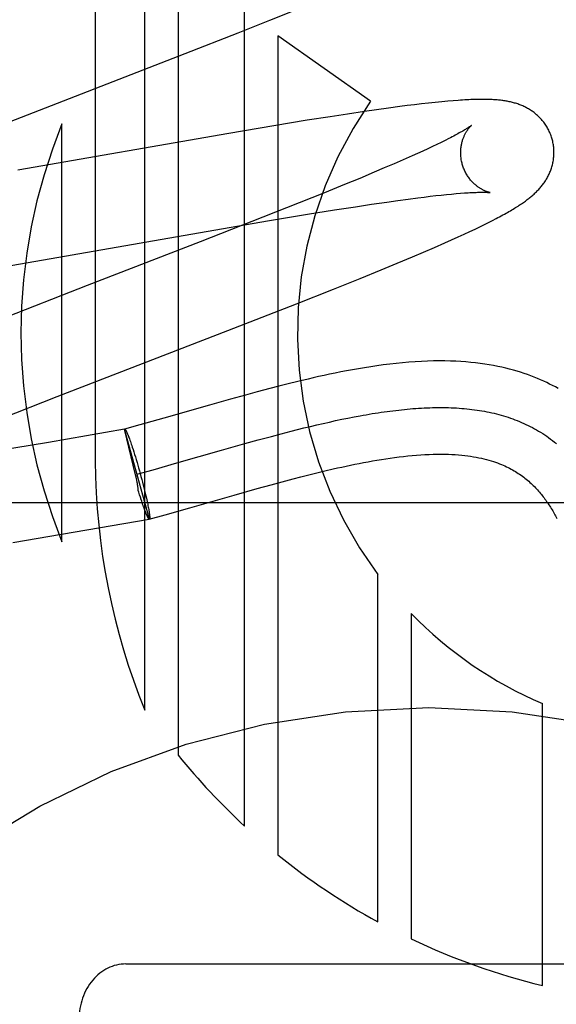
# Model space of a CAD drawing. Header units: inches. Extents: x 0 to 283, y 0 to 183.
# Tile 26 of 63: x 96.635 to 96.75, y 93.307 to 93.518. Entities that reach past the tile are written whole.
import ezdxf

# ---------------------------------------------------------------- set-up
doc = ezdxf.new("R2010")
doc.units = ezdxf.units.IN
doc.header["$LTSCALE"] = 15.5833333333
doc.header["$MEASUREMENT"] = 0
doc.linetypes.add('HIDDEN', pattern=[0.2, 0.1, -0.1])
doc.layers.add('DEFAULT_2', color=8, linetype='HIDDEN')

msp = doc.modelspace()

# ---------------------------------------------------------------- linework, layer by layer
at = {"layer": 'DEFAULT_2', "color": 8, "linetype": 'HIDDEN'}
for p, q in [((96.6509957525, 93.72896803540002), (96.6509957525, 93.42317447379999)), ((96.6615941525, 93.36973019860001), (96.6615941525, 93.72896803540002)), ((96.6687365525, 93.72896803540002), (96.6687365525, 93.3601036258)), ((96.6830213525, 93.3448493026), (96.6830213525, 93.72896803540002)), ((96.68844999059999, 93.5176795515), (96.6940132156, 93.5199246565)), ((96.6816264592, 93.51496489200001), (96.68844999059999, 93.5176795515)), ((96.6702942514, 93.5105196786), (96.6816264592, 93.51496489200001)), ((96.71003256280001, 93.5003396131), (96.6901637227, 93.514309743)), ((96.6901637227, 93.514309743), (96.6901637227, 93.3386751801)), ((96.6272034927, 93.49381204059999), (96.6702942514, 93.5105196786)), ((96.7194390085, 93.4995688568), (96.7178946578, 93.49937792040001)), ((96.720943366, 93.4997470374), (96.7194390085, 93.4995688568)), ((96.7224241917, 93.4999138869), (96.720943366, 93.4997470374)), ((96.72389047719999, 93.5000695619), (96.7224241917, 93.4999138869)), ((96.72529251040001, 93.5002082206), (96.72389047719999, 93.5000695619)), ((96.72656851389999, 93.50032443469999), (96.72529251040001, 93.5002082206)), ((96.7277178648, 93.50041974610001), (96.72656851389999, 93.50032443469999)), ((96.70507888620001, 93.4975746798), (96.7013228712, 93.4969954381)), ((96.70869480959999, 93.498114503), (96.70507888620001, 93.4975746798)), ((96.7113134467, 93.4984922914), (96.70869480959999, 93.498114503)), ((96.71385223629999, 93.49884599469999), (96.7113134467, 93.4984922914)), ((96.71630772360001, 93.49917422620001), (96.71385223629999, 93.49884599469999)), ((96.7178946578, 93.49937792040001), (96.71630772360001, 93.49917422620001)), ((96.6438533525, 93.40585645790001), (96.6438533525, 93.4954332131)), ((96.6964430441, 93.4962201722), (96.68929511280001, 93.49504883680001)), ((96.7013228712, 93.4969954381), (96.6964430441, 93.4962201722)), ((96.67962993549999, 93.4934171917), (96.6343589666, 93.48553183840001)), ((96.68929511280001, 93.49504883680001), (96.67962993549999, 93.4934171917)), ((96.7242572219, 93.491060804), (96.7232985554, 93.490603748)), ((96.72515774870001, 93.4914976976), (96.7242572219, 93.491060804)), ((96.725999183, 93.49191365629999), (96.72515774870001, 93.4914976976)), ((96.7267806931, 93.49230787), (96.725999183, 93.49191365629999)), ((96.7200846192, 93.4891188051), (96.71890453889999, 93.48858809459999)), ((96.72121110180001, 93.48963206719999), (96.7200846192, 93.4891188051)), ((96.7222828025, 93.4901272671), (96.72121110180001, 93.48963206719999)), ((96.7232985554, 93.490603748), (96.7222828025, 93.4901272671)), ((96.71505439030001, 93.48689672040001), (96.7129627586, 93.4859984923)), ((96.71703639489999, 93.48776049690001), (96.71505439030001, 93.48689672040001)), ((96.71890453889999, 93.48858809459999), (96.71703639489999, 93.48776049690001)), ((96.7107656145, 93.4850673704), (96.7076793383, 93.4837773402)), ((96.7129627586, 93.4859984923), (96.7107656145, 93.4850673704)), ((96.7076793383, 93.4837773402), (96.70442289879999, 93.4824348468)), ((96.70012859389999, 93.48068793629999), (96.6946745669, 93.4784991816)), ((96.70442289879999, 93.4824348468), (96.70012859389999, 93.48068793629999)), ((96.7283438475, 93.4804981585), (96.7292733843, 93.4805748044)), ((96.6946745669, 93.4784991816), (96.6869513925, 93.4754415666)), ((96.71024124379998, 93.4782233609), (96.7135102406, 93.4787004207)), ((96.7135102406, 93.4787004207), (96.7158395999, 93.4790280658)), ((96.7158395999, 93.4790280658), (96.7180591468, 93.4793289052)), ((96.7180591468, 93.4793289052), (96.72016430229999, 93.47960215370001)), ((96.72016430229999, 93.47960215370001), (96.7215019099, 93.4797686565)), ((96.7215019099, 93.4797686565), (96.7227853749, 93.4799224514)), ((96.7227853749, 93.4799224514), (96.72401334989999, 93.48006341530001)), ((96.72401334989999, 93.48006341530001), (96.72518452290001, 93.4801914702)), ((96.72518452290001, 93.4801914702), (96.72629771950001, 93.48030660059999)), ((96.72629771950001, 93.48030660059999), (96.7273515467, 93.4804088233)), ((96.7273515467, 93.4804088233), (96.7283438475, 93.4804981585)), ((96.6964916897, 93.4760638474), (96.7022547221, 93.47699321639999)), ((96.7022547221, 93.47699321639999), (96.70679534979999, 93.47770243)), ((96.70679534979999, 93.47770243), (96.71024124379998, 93.4782233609)), ((96.6869513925, 93.4754415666), (96.6735120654, 93.47019387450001)), ((96.6763910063, 93.4726642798), (96.6883357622, 93.47470753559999)), ((96.6883357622, 93.47470753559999), (96.6964916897, 93.4760638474)), ((96.7344101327, 93.4738654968), (96.73530735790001, 93.47431290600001)), ((96.73530735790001, 93.47431290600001), (96.7361467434, 93.4747396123)), ((96.7361467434, 93.4747396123), (96.736935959, 93.47514902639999)), ((96.62944706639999, 93.4644916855), (96.6763910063, 93.4726642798)), ((96.73007603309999, 93.4718004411), (96.7312863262, 93.47236366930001)), ((96.7312863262, 93.47236366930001), (96.7324080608, 93.47289421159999)), ((96.7324080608, 93.47289421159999), (96.7334467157, 93.4733938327)), ((96.7334467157, 93.4733938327), (96.7344101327, 93.4738654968)), ((96.6735120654, 93.47019387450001), (96.6492415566, 93.4608014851)), ((96.72594174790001, 93.4699338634), (96.72739014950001, 93.4705789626)), ((96.72739014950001, 93.4705789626), (96.7287739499, 93.4712038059)), ((96.7287739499, 93.4712038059), (96.73007603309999, 93.4718004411)), ((96.71901131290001, 93.466943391), (96.72138547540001, 93.46795262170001)), ((96.72138547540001, 93.46795262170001), (96.72369236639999, 93.4689475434)), ((96.72369236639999, 93.4689475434), (96.72594174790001, 93.4699338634)), ((96.7157115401, 93.46556123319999), (96.71901131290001, 93.466943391)), ((96.70775727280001, 93.4623035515), (96.7122587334, 93.464135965)), ((96.7122587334, 93.464135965), (96.7157115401, 93.46556123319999)), ((96.702100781, 93.4600330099), (96.70775727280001, 93.4623035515)), ((96.6492415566, 93.4608014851), (96.63021637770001, 93.45339309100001)), ((96.69416944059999, 93.45689308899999), (96.702100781, 93.4600330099)), ((96.67943777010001, 93.4511440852), (96.69416944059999, 93.45689308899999)), ((96.64282898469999, 93.43695635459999), (96.67943777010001, 93.4511440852)), ((96.68844373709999, 93.4387080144), (96.6857355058, 93.4379882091)), ((96.69034838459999, 93.4392021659), (96.68844373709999, 93.4387080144)), ((96.6923435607, 93.43970762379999), (96.69034838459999, 93.4392021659)), ((96.69443672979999, 93.4402228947), (96.6923435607, 93.43970762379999)), ((96.63087898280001, 93.4322612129), (96.64282898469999, 93.43695635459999)), ((96.6799604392, 93.4364004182), (96.675476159, 93.43513404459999)), ((96.6831785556, 93.4372928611), (96.6799604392, 93.4364004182)), ((96.6857355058, 93.4379882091), (96.6831785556, 93.4372928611)), ((96.675476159, 93.43513404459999), (96.6657175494, 93.4323463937)), ((96.6657175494, 93.4323463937), (96.66054167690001, 93.4308852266)), ((96.70251647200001, 93.43181587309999), (96.70384808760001, 93.4320970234)), ((96.70384808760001, 93.4320970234), (96.7051711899, 93.4323661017)), ((96.7051711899, 93.4323661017), (96.70648559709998, 93.4326226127)), ((96.6572593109, 93.4299760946), (96.6409569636, 93.4271610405)), ((96.6626137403, 93.4107190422), (96.657259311, 93.4299760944)), ((96.65964205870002, 93.4201633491), (96.657262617, 93.42996415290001)), ((96.6572626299, 93.4299641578), (96.6572926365, 93.4299853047)), ((96.66054167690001, 93.4308852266), (96.65729263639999, 93.429985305)), ((96.6929720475, 93.4295514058), (96.6943581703, 93.42990319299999)), ((96.6943581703, 93.42990319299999), (96.69573705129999, 93.430246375)), ((96.69573705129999, 93.430246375), (96.69710850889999, 93.4305804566)), ((96.69710850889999, 93.4305804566), (96.6984723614, 93.43090494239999)), ((96.6984723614, 93.43090494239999), (96.69982842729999, 93.43121933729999)), ((96.69982842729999, 93.43121933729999), (96.70117652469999, 93.4315231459)), ((96.70117652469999, 93.4315231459), (96.70251647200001, 93.43181587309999)), ((96.6581434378, 93.4283735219), (96.6582319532, 93.42814047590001)), ((96.6582319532, 93.42814047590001), (96.6583235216, 93.42789347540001)), ((96.6583235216, 93.42789347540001), (96.6584179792, 93.4276329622)), ((96.685939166, 93.4276807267), (96.68877204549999, 93.42844936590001)), ((96.68877204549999, 93.42844936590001), (96.6908796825, 93.42900867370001)), ((96.6908796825, 93.42900867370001), (96.6929720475, 93.4295514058)), ((96.6409569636, 93.4271610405), (96.62961348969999, 93.42525378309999)), ((96.6584179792, 93.4276329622), (96.65851515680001, 93.4273594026)), ((96.65851515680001, 93.4273594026), (96.6586148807, 93.42707328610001)), ((96.6586148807, 93.42707328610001), (96.6587169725, 93.42677512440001)), ((96.6587169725, 93.42677512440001), (96.6588212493, 93.4264654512)), ((96.6588212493, 93.4264654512), (96.65892752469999, 93.4261448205)), ((96.65892752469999, 93.4261448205), (96.6590902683, 93.42564458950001)), ((96.6590902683, 93.42564458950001), (96.659256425, 93.42512301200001)), ((96.67802623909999, 93.42546269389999), (96.6830816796, 93.4268895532)), ((96.6830816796, 93.4268895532), (96.685939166, 93.4276807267)), ((96.659256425, 93.42512301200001), (96.6594253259, 93.42458218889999)), ((96.6594253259, 93.42458218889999), (96.65959629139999, 93.4240242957)), ((96.65959629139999, 93.4240242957), (96.6597686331, 93.4234515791)), ((96.668476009, 93.4227343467), (96.67802623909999, 93.42546269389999)), ((96.6597686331, 93.4234515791), (96.6599416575, 93.4228663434)), ((96.6599416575, 93.4228663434), (96.6601146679, 93.422270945)), ((96.6601146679, 93.422270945), (96.6602869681, 93.42166778)), ((96.6602869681, 93.42166778), (96.66045786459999, 93.42105927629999)), ((96.6633825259, 93.4212959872), (96.668476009, 93.4227343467)), ((96.65974086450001, 93.4197124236), (96.65964205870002, 93.4201633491)), ((96.65981452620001, 93.4193664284), (96.65974086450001, 93.4197124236)), ((96.6599381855, 93.4203415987), (96.6633825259, 93.4212959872)), ((96.66045786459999, 93.42105927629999), (96.66062786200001, 93.4204435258)), ((96.66062786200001, 93.4204435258), (96.6607950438, 93.4198273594)), ((96.6607950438, 93.4198273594), (96.66095872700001, 93.41921329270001)), ((96.69102932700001, 93.4187012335), (96.6934348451, 93.4193406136)), ((96.6934348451, 93.4193406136), (96.6950868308, 93.4197700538)), ((96.6950868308, 93.4197700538), (96.6967741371, 93.4201993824)), ((96.6967741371, 93.4201993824), (96.698492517, 93.42062577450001)), ((96.698492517, 93.42062577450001), (96.7002403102, 93.4210472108)), ((96.66095872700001, 93.41921329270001), (96.66111824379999, 93.4186038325)), ((96.66111824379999, 93.4186038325), (96.6612729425, 93.4180014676)), ((96.6612729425, 93.4180014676), (96.6614221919, 93.4174086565)), ((96.6614221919, 93.4174086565), (96.6615653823, 93.41682782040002)), ((96.68079455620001, 93.41585344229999), (96.68571930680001, 93.4172435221)), ((96.68571930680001, 93.4172435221), (96.6887056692, 93.4180701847)), ((96.6887056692, 93.4180701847), (96.69102932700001, 93.4187012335)), ((96.66033463, 93.41648043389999), (96.66022074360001, 93.41685492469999)), ((96.6605040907, 93.4159316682), (96.66033463, 93.41648043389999)), ((96.6606713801, 93.4154001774), (96.6605040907, 93.4159316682)), ((96.6608392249, 93.4148741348), (96.6606713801, 93.4154001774)), ((96.6609436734, 93.41455818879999), (96.6607814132, 93.41505637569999)), ((96.6615653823, 93.41682782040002), (96.66170192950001, 93.41626132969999)), ((96.66170192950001, 93.41626132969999), (96.6618312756, 93.4157114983)), ((96.6618312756, 93.4157114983), (96.66195289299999, 93.4151805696)), ((96.66195289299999, 93.4151805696), (96.6620294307, 93.4148381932)), ((96.6712572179, 93.4131287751), (96.68079455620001, 93.41585344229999)), ((96.9725135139, 93.4141680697), (96.4725135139, 93.4141680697)), ((96.6610497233, 93.4142385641), (96.6609436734, 93.41455818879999)), ((96.6611538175, 93.4139297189), (96.6610497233, 93.4142385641)), ((96.6612557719, 93.41363220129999), (96.6611538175, 93.4139297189)), ((96.661355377, 93.4133466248), (96.6612557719, 93.41363220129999)), ((96.6614524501, 93.4130735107), (96.661355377, 93.4133466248)), ((96.66154683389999, 93.41281329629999), (96.6614524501, 93.4130735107)), ((96.6620294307, 93.4148381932), (96.6621021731, 93.4145058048)), ((96.6621021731, 93.4145058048), (96.66217098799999, 93.4141840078)), ((96.66217098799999, 93.4141840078), (96.6622357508, 93.41387338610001)), ((96.6622357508, 93.41387338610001), (96.6622963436, 93.4135745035)), ((96.6622963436, 93.4135745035), (96.6623526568, 93.4132879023)), ((96.6623526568, 93.4132879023), (96.66240458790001, 93.4130141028)), ((96.66240458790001, 93.4130141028), (96.66245204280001, 93.4127536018)), ((96.665972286, 93.41163656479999), (96.6712572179, 93.4131287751)), ((96.6616383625, 93.41256644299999), (96.66154683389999, 93.41281329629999)), ((96.6617269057, 93.4123333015), (96.6616383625, 93.41256644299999)), ((96.66181229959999, 93.4121143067), (96.66177000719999, 93.41222200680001)), ((96.6625837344, 93.4106978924), (96.665972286, 93.41163656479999)), ((96.64372434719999, 93.40744248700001), (96.66258281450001, 93.4107011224)), ((96.6626137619, 93.41071906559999), (96.66258281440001, 93.4107011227)), ((96.6626137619, 93.41071906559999), (96.6625837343, 93.4106978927)), ((96.6332892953, 93.4056880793), (96.64372434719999, 93.40744248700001)), ((96.71159092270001, 93.3243184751), (96.71159092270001, 93.3988048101)), ((96.7187323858, 93.3904478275), (96.7187323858, 93.32066545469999)), ((96.74684304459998, 93.3106843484), (96.74684304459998, 93.3711594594)), ((96.6575135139, 93.3152912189), (96.7875135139, 93.3152912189))]:
    msp.add_line(p, q, dxfattribs=at)
for points in [[(96.7489464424, 93.4921813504), (96.74888491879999, 93.49239400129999), (96.7488072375, 93.4926413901), (96.74872351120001, 93.49288690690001), (96.74863384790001, 93.4931302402), (96.7485383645, 93.49337110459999), (96.74843712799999, 93.49360937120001), (96.7483302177, 93.49384491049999), (96.74821777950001, 93.4940774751), (96.7480999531, 93.49430685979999), (96.74797689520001, 93.49453284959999), (96.7478487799, 93.49475522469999), (96.7477157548, 93.49497384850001), (96.7475779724, 93.49518860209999), (96.7474356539, 93.4953992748), (96.74728904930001, 93.4956056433), (96.74713827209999, 93.4958076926), (96.74698345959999, 93.4960053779), (96.7468247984, 93.49619861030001), (96.74666243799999, 93.49638735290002), (96.7464966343, 93.49657145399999), (96.7463276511, 93.49675077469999), (96.74615563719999, 93.4969253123), (96.74598075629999, 93.49709506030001), (96.7458032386, 93.49725995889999), (96.7456233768, 93.4974199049), (96.7454411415, 93.49757508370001), (96.74525663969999, 93.49772554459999), (96.7450696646, 93.4978715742), (96.7448800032, 93.4980134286), (96.74468765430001, 93.49815117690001), (96.7444924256, 93.4982850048), (96.74429457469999, 93.4984147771), (96.7440941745, 93.4985404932), (96.7438915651, 93.4986619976), (96.74368700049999, 93.4987792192), (96.7434808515, 93.4988920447), (96.74327358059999, 93.4990003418), (96.7430651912, 93.4991042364), (96.7428559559, 93.4992037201), (96.74264546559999, 93.49929910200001), (96.74243340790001, 93.4993906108), (96.7422196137, 93.49947839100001), (96.7420037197, 93.4995626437), (96.741785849, 93.4996433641), (96.7415658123, 93.4997206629), (96.74134408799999, 93.4997944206), (96.74112104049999, 93.4998645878), (96.74089682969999, 93.49993120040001), (96.74067170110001, 93.4999942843), (96.74044577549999, 93.50005391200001), (96.74021929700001, 93.5001101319), (96.7399921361, 93.5001630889), (96.7397642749, 93.5002128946), (96.7395355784, 93.5002596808), (96.7393059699, 93.50030355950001), (96.7390752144, 93.5003446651), (96.73884309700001, 93.50038311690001), (96.73860944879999, 93.50041901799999), (96.7383741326, 93.5004524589), (96.7381368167, 93.5004835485), (96.7378972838, 93.5005123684), (96.7376550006, 93.5005390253), (96.7374094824, 93.50056360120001), (96.73716025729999, 93.5005861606), (96.7369068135, 93.50060675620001), (96.736648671, 93.50062542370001), (96.7363853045, 93.50064218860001), (96.7361162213, 93.5006570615), (96.7358408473, 93.50067004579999), (96.7355587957, 93.5006811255), (96.73526960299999, 93.5006902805), (96.7349728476, 93.5006974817), (96.73466808, 93.5007026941), (96.7343548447, 93.5007058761), (96.7340326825, 93.5007069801), (96.7337010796, 93.50070595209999), (96.7333595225, 93.5007027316), (96.7330074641, 93.5006972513), (96.73264434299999, 93.5006894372), (96.73226959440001, 93.500679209), (96.731882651, 93.50066648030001), (96.7314828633, 93.5006511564), (96.73106968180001, 93.50063314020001), (96.73064212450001, 93.50061230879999), (96.7301993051, 93.5005885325), (96.7297401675, 93.5005616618), (96.7292636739, 93.5005315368), (96.72876861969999, 93.5004979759), (96.7277178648, 93.50041974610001)], [(96.73162734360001, 93.49511966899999), (96.73162022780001, 93.4951138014), (96.73160597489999, 93.4951022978), (96.731584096, 93.4950850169), (96.7315540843, 93.4950618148), (96.7315153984, 93.4950325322), (96.7314674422, 93.49499698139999), (96.73140970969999, 93.4949550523), (96.73134161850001, 93.4949065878), (96.7312627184, 93.49485153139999), (96.7311725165, 93.4947897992), (96.7310705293, 93.4947213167), (96.7309562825, 93.494646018), (96.7308291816, 93.49456376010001), (96.73068862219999, 93.4944743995), (96.7305340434, 93.4943778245), (96.7303647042, 93.494273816), (96.7301804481, 93.4941625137), (96.72998090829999, 93.4940439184), (96.729766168, 93.49391828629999), (96.72953631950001, 93.4937858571), (96.72929134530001, 93.4936467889), (96.7290314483, 93.493501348), (96.7287563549, 93.49334951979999), (96.72846593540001, 93.4931913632), (96.7281600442, 93.49302692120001), (96.7278384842, 93.4928562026), (96.7275013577, 93.4926793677), (96.7271487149, 93.49249653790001), (96.7267806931, 93.49230787)], [(96.7296774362, 93.4868236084), (96.7296247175, 93.4870217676), (96.7295686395, 93.4872551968), (96.72951879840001, 93.4874894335), (96.7294752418, 93.48772397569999), (96.7294379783, 93.48795835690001), (96.72940694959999, 93.48819238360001), (96.729382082, 93.48842586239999), (96.7293633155, 93.4886583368), (96.7293505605, 93.488889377), (96.7293436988, 93.4891187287), (96.7293425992, 93.4893461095), (96.72934710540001, 93.48957120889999), (96.7293570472, 93.4897937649), (96.7293722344, 93.4900133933), (96.7293924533, 93.4902297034), (96.7294174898, 93.4904425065), (96.729447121, 93.4906516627), (96.7294810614, 93.4908567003), (96.7295190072, 93.4910572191), (96.729560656, 93.4912529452), (96.7296056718, 93.4914435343), (96.7296537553, 93.4916288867), (96.72970456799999, 93.4918087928), (96.7297578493, 93.4919833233), (96.72981328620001, 93.4921523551), (96.72987075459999, 93.4923163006), (96.7299301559, 93.4924755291), (96.72999126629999, 93.4926300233), (96.7300539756, 93.49278003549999), (96.73011789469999, 93.49292514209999), (96.7301826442, 93.4930650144), (96.7302480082, 93.49319970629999), (96.73031366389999, 93.4933290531), (96.73037956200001, 93.4934534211), (96.73044563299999, 93.49357308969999), (96.7305117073, 93.49368812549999), (96.7305776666, 93.4937986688), (96.7306433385, 93.4939047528), (96.73070856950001, 93.4940064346), (96.73077320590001, 93.49410376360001), (96.7308370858, 93.4941967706), (96.73090009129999, 93.4942855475), (96.7309621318, 93.4943702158), (96.7310229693, 93.49445069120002), (96.7310824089, 93.4945269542), (96.7311402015, 93.4945989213), (96.7311961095, 93.49466653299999), (96.7312498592, 93.4947296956), (96.73130115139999, 93.4947882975), (96.7313497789, 93.49484234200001), (96.73139552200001, 93.49489182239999), (96.73143808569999, 93.49493665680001), (96.7314771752, 93.4949767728), (96.73151252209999, 93.49501213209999), (96.73154384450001, 93.495042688), (96.73157080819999, 93.49506835), (96.73159307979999, 93.49508903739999), (96.7316102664, 93.4951046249), (96.7316219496, 93.49511497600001), (96.7316264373, 93.4951188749)], [(96.736935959, 93.47514902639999), (96.7373141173, 93.4753483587), (96.7376819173, 93.4755443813), (96.7380399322, 93.4757373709), (96.7383881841, 93.47592731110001), (96.7387268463, 93.47611426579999), (96.7390560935, 93.4762982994), (96.7393761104, 93.4764794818), (96.73968709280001, 93.476657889), (96.7399892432, 93.47683360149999), (96.74028276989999, 93.4770067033), (96.7405678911, 93.4771772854), (96.740844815, 93.4773454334), (96.7411137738, 93.47751124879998), (96.741374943, 93.4776747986), (96.7416285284, 93.4778361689), (96.7418747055, 93.47799542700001), (96.7421136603, 93.478152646), (96.7423455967, 93.4783079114), (96.7425706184, 93.47846124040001), (96.74278922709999, 93.47861292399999), (96.74300172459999, 93.4787631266), (96.7432087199, 93.47891224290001), (96.7434106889, 93.47906059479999), (96.7436081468, 93.4792085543), (96.7438015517, 93.4793564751), (96.7439913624, 93.4795047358), (96.744178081, 93.4796537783), (96.74436185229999, 93.4798037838), (96.7445429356, 93.47995504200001), (96.7447213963, 93.4801076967), (96.744897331, 93.4802619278), (96.7450708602, 93.4804179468), (96.7452421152, 93.48057598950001), (96.7454111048, 93.4807361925), (96.7455778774, 93.4808987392), (96.7457423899, 93.48106373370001), (96.7459046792, 93.4812313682), (96.74606450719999, 93.4814015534), (96.74622173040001, 93.48157428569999), (96.7463761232, 93.4817494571), (96.7465275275, 93.48192701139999), (96.74667565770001, 93.4821067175), (96.74682016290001, 93.4822882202), (96.74696115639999, 93.48247172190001), (96.74709854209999, 93.4826571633), (96.7472325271, 93.48284490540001), (96.7473631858, 93.48303516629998), (96.7474906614, 93.4832282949), (96.7476151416, 93.48342476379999), (96.7477363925, 93.48362441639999), (96.74785433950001, 93.4838273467), (96.7479686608, 93.48403320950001), (96.7480790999, 93.4842417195), (96.7481854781, 93.48445268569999), (96.7482875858, 93.4846658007), (96.7483853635, 93.4848810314), (96.74847866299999, 93.4850981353), (96.7485675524, 93.4853173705), (96.74865199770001, 93.4855388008), (96.74873204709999, 93.48576275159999), (96.74880772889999, 93.485989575), (96.7488789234, 93.4862192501), (96.7489455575, 93.4864519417), (96.74900743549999, 93.4866874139), (96.7490643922, 93.4869254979), (96.74911629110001, 93.48716610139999), (96.7491630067, 93.4874091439), (96.7492043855, 93.4876543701), (96.7492402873, 93.48790151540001), (96.74927060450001, 93.48815047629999), (96.7492952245, 93.48840108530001), (96.7493140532, 93.488653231), (96.74932700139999, 93.4889068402), (96.7493339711, 93.4891615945), (96.74933488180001, 93.4894171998), (96.7493296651, 93.4896734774), (96.7493182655, 93.4899302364), (96.74930064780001, 93.4901871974), (96.7492767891, 93.490444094), (96.7492466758, 93.4907006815), (96.7492103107, 93.49095667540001), (96.7491676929, 93.4912119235), (96.7491188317, 93.4914662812), (96.7490637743, 93.4917194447), (96.7490025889, 93.4919710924), (96.74894643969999, 93.49218136)], [(96.73562622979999, 93.480725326), (96.735630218, 93.4807247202), (96.73562322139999, 93.4807259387), (96.7356090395, 93.48072854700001), (96.73558787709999, 93.48073268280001), (96.7355599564, 93.48073847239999), (96.735525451, 93.4807460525), (96.7354846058, 93.48075554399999), (96.7354376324, 93.4807670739), (96.7353847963, 93.4807807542), (96.7353263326, 93.4807967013), (96.73526253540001, 93.48081501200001), (96.7351937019, 93.4808357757), (96.7351200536, 93.4808590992), (96.7350417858, 93.48088509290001), (96.7349592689, 93.4809138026), (96.7348728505, 93.48094526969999), (96.7347827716, 93.48097956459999), (96.7346893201, 93.4810167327), (96.73459266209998, 93.4810568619), (96.73449304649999, 93.4811000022), (96.734390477, 93.481146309), (96.7342850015, 93.481195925), (96.73417672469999, 93.4812489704), (96.7340657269, 93.4813055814), (96.7339521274, 93.4813658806), (96.7338360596, 93.48142998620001), (96.7337175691, 93.4814980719), (96.7335967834, 93.4815702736), (96.7334736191, 93.4816468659), (96.73334794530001, 93.4817281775), (96.73322009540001, 93.48181425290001), (96.7330902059, 93.4819052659), (96.73295876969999, 93.48200113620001), (96.7328263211, 93.482101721), (96.7326928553, 93.4822072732), (96.73255859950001, 93.48231787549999), (96.7324234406, 93.48243390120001), (96.73228727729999, 93.4825557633), (96.7321504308, 93.48268352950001), (96.732013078, 93.48281740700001), (96.7318756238, 93.48295738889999), (96.7317383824, 93.4831035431), (96.7316018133, 93.48325575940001), (96.7314663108, 93.4834139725), (96.7313323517, 93.4835779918), (96.7312004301, 93.48374755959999), (96.73107081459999, 93.4839226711), (96.7309437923, 93.48410327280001), (96.7308197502, 93.484289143), (96.730699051, 93.48448005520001), (96.7305819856, 93.4846758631), (96.7304688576, 93.4848763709), (96.730359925, 93.48508140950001), (96.73025542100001, 93.48529082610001), (96.73015565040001, 93.48550429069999), (96.73006090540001, 93.48572143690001), (96.7299713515, 93.48594213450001), (96.7298871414, 93.48616624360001), (96.7298085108, 93.48639335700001), (96.7297356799, 93.48662301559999), (96.7296774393, 93.48682359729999)], [(96.7292733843, 93.4805748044), (96.7301416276, 93.4806392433), (96.7305533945, 93.48066705), (96.7309485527, 93.48069187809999), (96.73132614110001, 93.4807137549), (96.7316847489, 93.48073271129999), (96.7320227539, 93.48074880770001), (96.73234084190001, 93.4807622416), (96.73263886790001, 93.4807731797), (96.732917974, 93.48078184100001), (96.73317890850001, 93.4807884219), (96.73342253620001, 93.4807931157), (96.7336495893, 93.48079610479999), (96.7338609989, 93.4807975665), (96.73405758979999, 93.4807976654), (96.7342401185, 93.4807965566), (96.7344093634, 93.48079438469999), (96.7345658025, 93.4807912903), (96.7347100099, 93.4807874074), (96.7348423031, 93.4807828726), (96.7349630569, 93.48077782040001), (96.7350726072, 93.48077238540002), (96.7351712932, 93.4807667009), (96.73525942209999, 93.48076090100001), (96.73533727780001, 93.48075512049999), (96.7354052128, 93.4807494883), (96.7354635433, 93.48074413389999), (96.7355126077, 93.4807391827), (96.7355527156, 93.4807347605), (96.73558421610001, 93.4807309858), (96.73560743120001, 93.4807279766), (96.73562266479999, 93.4807258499), (96.73562622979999, 93.480725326)], [(96.75023697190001, 93.438701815), (96.7496389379, 93.4390313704), (96.7490293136, 93.4393541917), (96.7484078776, 93.4396700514), (96.7477740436, 93.43997889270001), (96.74712739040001, 93.4402805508), (96.7464671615, 93.4405749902), (96.74579242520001, 93.4408621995), (96.74510316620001, 93.4411417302), (96.74439918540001, 93.4414132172), (96.74368004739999, 93.44167638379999), (96.7429456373, 93.44193083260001), (96.7421947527, 93.4421765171), (96.7414264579, 93.4424132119), (96.7406398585, 93.4426406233), (96.7398341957, 93.442858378), (96.7390080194, 93.44306623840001), (96.7381600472, 93.44326384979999), (96.7372888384, 93.4434508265), (96.73639271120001, 93.4436267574), (96.73547089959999, 93.4437909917), (96.7345218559, 93.44394294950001), (96.7335461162, 93.4440816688), (96.73254375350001, 93.4442063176), (96.73151461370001, 93.44431613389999), (96.73045903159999, 93.4444103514), (96.7293755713, 93.4444883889), (96.7282633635, 93.4445495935), (96.7271208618, 93.4445933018), (96.7259462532, 93.44461877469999), (96.72473927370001, 93.4446252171), (96.7234977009, 93.4446118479), (96.7222254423, 93.4445780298), (96.7209245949, 93.44452334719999), (96.7195987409, 93.4444476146), (96.7182504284, 93.44435081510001), (96.71688542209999, 93.44423343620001), (96.7155074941, 93.4440961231), (96.7141258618, 93.4439404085), (96.7127491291, 93.4437682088), (96.7113841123, 93.443581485), (96.7100414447, 93.4433830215), (96.7087192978, 93.44317395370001), (96.70741997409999, 93.44295598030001), (96.70614165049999, 93.44273006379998), (96.7048832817, 93.4424971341), (96.70364470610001, 93.4422581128), (96.7024252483, 93.44201376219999), (96.70122524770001, 93.4417650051), (96.7000447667, 93.44151268), (96.6988837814, 93.44125757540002), (96.6977421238, 93.4410003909), (96.69662021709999, 93.44074181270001), (96.69443672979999, 93.4402228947)], [(96.70648559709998, 93.4326226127), (96.7077911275, 93.4328660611), (96.7084405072, 93.43298273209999), (96.7090875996, 93.4330959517), (96.70973238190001, 93.43320565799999), (96.71037483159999, 93.4333117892), (96.7110149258, 93.4334142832), (96.7116526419, 93.4335130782), (96.71228795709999, 93.4336081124), (96.7129208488, 93.43369932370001), (96.7135512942, 93.4337866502), (96.7141792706, 93.4338700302), (96.71480475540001, 93.4339494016), (96.7154277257, 93.4340247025), (96.716048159, 93.43409587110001), (96.7166660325, 93.43416284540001), (96.7172813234, 93.43422556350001), (96.7178940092, 93.43428396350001), (96.71850406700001, 93.4343379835), (96.7191114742, 93.4343875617), (96.719716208, 93.434432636), (96.7203182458, 93.43447314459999), (96.72091756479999, 93.43450902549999), (96.7215141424, 93.4345402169), (96.7221079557, 93.4345666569), (96.72269898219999, 93.4345882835), (96.7232871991, 93.4346050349), (96.72387258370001, 93.4346168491), (96.7244551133, 93.4346236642), (96.72503476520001, 93.4346254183), (96.7256115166, 93.4346220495), (96.7261853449, 93.4346134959), (96.7267562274, 93.4345996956), (96.72732414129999, 93.43458058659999), (96.7278890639, 93.4345561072), (96.7284509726, 93.43452619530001), (96.72900984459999, 93.434490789), (96.7295656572, 93.4344498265), (96.7301183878, 93.4344032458), (96.73066801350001, 93.4343509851), (96.7312145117, 93.4342929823), (96.7317578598, 93.4342291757), (96.7322980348, 93.4341595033), (96.73283501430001, 93.43408390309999), (96.73336877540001, 93.4340023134), (96.7338992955, 93.43391467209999), (96.7344265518, 93.4338209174), (96.7349505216, 93.4337209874), (96.73547118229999, 93.4336148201), (96.7359885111, 93.4335023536), (96.73650248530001, 93.4333835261), (96.7370130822, 93.4332582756), (96.7375202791, 93.4331265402), (96.7380240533, 93.432988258), (96.73852438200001, 93.43284336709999), (96.7390212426, 93.4326918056), (96.7395146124, 93.4325335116), (96.74000446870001, 93.4323684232), (96.74049078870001, 93.4321964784), (96.74097354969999, 93.43201761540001), (96.741452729, 93.4318317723), (96.741928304, 93.4316388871), (96.74240025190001, 93.43143889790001), (96.74286855, 93.43123174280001), (96.7433331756, 93.43101736), (96.74379410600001, 93.43079568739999), (96.7442513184, 93.4305666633), (96.7447047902, 93.43033022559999), (96.7451544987, 93.4300863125), (96.74560042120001, 93.4298348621), (96.7460425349, 93.4295758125), (96.7464808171, 93.4293091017), (96.7469152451, 93.42903466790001), (96.7473457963, 93.4287524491), (96.7477724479, 93.4284623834), (96.74819517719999, 93.42816440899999), (96.7486139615, 93.42785846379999), (96.7490287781, 93.4275444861), (96.74943960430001, 93.4272224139), (96.74984641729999, 93.4268921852)], [(96.6572926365, 93.4299853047), (96.65730191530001, 93.4299868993), (96.65731737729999, 93.4299858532), (96.6573340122, 93.42998049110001), (96.6573518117, 93.42997081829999), (96.6573707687, 93.4299568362), (96.6573908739, 93.42993855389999), (96.6574121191, 93.4299159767), (96.657434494, 93.4298891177), (96.6574579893, 93.4298579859), (96.6574825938, 93.42982259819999), (96.6575082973, 93.4297829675), (96.6575350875, 93.42973911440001), (96.6575629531, 93.42969105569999), (96.657591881, 93.4296388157), (96.6576218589, 93.429582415), (96.6576528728, 93.4295218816), (96.6576849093, 93.4294572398), (96.65771795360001, 93.4293885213), (96.65775199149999, 93.429315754), (96.6577870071, 93.4292389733), (96.6578229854, 93.4291582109), (96.65785990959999, 93.42907350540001), (96.657897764, 93.42898489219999), (96.6579365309, 93.42889241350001), (96.6579761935, 93.42879610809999), (96.65801673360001, 93.4286960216), (96.65805813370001, 93.42859219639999), (96.65810037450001, 93.4284846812), (96.6581434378, 93.4283735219)], [(96.7002403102, 93.4210472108), (96.7020203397, 93.4214623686), (96.702924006, 93.4216671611), (96.70383810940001, 93.42186988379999), (96.7047613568, 93.4220698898), (96.7056935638, 93.4222667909), (96.7066325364, 93.42245975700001), (96.7075765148, 93.4226480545), (96.7085241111, 93.422831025), (96.7094735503, 93.42300793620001), (96.71042432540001, 93.4231782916), (96.71137559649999, 93.4233415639), (96.7123265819, 93.4234972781), (96.71327646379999, 93.4236449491), (96.71422452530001, 93.42378410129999), (96.715169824, 93.42391422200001), (96.7161122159, 93.4240348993), (96.717051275, 93.4241456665), (96.7179868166, 93.4242461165), (96.7189193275, 93.42433590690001), (96.719846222, 93.4244143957), (96.7207668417, 93.4244811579), (96.72167615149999, 93.42453553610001), (96.7225704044, 93.4245771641), (96.7234459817, 93.4246058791), (96.7242988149, 93.42462176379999), (96.72512749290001, 93.42462516), (96.7259289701, 93.4246165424), (96.7267048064, 93.4245964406), (96.72745527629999, 93.42456538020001), (96.72818126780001, 93.42452386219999), (96.7288835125, 93.424472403), (96.7295627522, 93.42441151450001), (96.7302193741, 93.42434172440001), (96.7308551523, 93.42426337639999), (96.7314713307, 93.4241767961), (96.73206963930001, 93.4240821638), (96.732651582, 93.4239796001), (96.73321876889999, 93.42386913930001), (96.7337734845, 93.4237505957), (96.73431489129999, 93.4236243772), (96.73484367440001, 93.42349056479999), (96.7353576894, 93.42334999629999), (96.7358556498, 93.42320343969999), (96.73633626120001, 93.42305179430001), (96.73679830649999, 93.42289606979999), (96.7372408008, 93.42273735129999), (96.7376620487, 93.4225771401), (96.7380632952, 93.4224158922), (96.738444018, 93.4222547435), (96.73880780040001, 93.42209302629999), (96.73915705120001, 93.42193036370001), (96.7394942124, 93.4217661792), (96.7398215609, 93.42159978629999), (96.7401413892, 93.4214303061), (96.7404563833, 93.4212564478), (96.7407670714, 93.421077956), (96.7410751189, 93.4208938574), (96.7413795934, 93.420704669), (96.74168023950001, 93.4205105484), (96.7419767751, 93.4203116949), (96.7422689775, 93.4201082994), (96.742556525, 93.41990067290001), (96.74283916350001, 93.41968911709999), (96.7431165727, 93.41947401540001), (96.7433883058, 93.41925589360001), (96.743654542, 93.41903480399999), (96.74391529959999, 93.4188109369), (96.744170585, 93.41858451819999), (96.7444203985, 93.4183557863), (96.74466474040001, 93.41812498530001), (96.7449035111, 93.41789246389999), (96.7451369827, 93.4176582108), (96.7453653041, 93.4174223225), (96.7455886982, 93.4171848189), (96.7458073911, 93.4169456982), (96.74602146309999, 93.4167051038), (96.7462310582, 93.4164631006), (96.74643616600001, 93.41621992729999), (96.74663680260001, 93.4159757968), (96.7468330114, 93.41573089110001), (96.7470247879, 93.4154854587), (96.7472123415, 93.41523947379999), (96.74739567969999, 93.414993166), (96.74757536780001, 93.41474599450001), (96.74775182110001, 93.41449756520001), (96.7479254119, 93.4142474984), (96.7480967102, 93.41399507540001), (96.7482654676, 93.4137407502), (96.7484316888, 93.41348460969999), (96.7485952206, 93.4132269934), (96.74875581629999, 93.4129684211), (96.74891377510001, 93.4127085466), (96.74906914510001, 93.41244741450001), (96.749222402, 93.4121843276), (96.74937398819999, 93.4119185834), (96.7495239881, 93.4116500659), (96.7496726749, 93.4113783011), (96.74981989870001, 93.4111035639), (96.7499656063, 93.410825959)], [(96.66022074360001, 93.41685492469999), (96.66021001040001, 93.4169855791), (96.6601969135, 93.4171212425), (96.6601813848, 93.4172622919), (96.6601635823, 93.4174077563), (96.6601436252, 93.4175567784), (96.6601215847, 93.41770929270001), (96.6600975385, 93.4178648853), (96.6600716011, 93.418023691), (96.66004382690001, 93.418186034), (96.6600144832, 93.4183509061), (96.6599838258, 93.4185174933), (96.6599519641, 93.4186854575), (96.6599191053, 93.4188540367), (96.65988522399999, 93.4190236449), (96.65981452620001, 93.4193664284)], [(96.6625744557, 93.4106962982), (96.6625589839, 93.41069734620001), (96.6625423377, 93.4107027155), (96.66252452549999, 93.4107124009), (96.6625055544, 93.4107264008), (96.66248543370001, 93.4107447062), (96.6624641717, 93.4107673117), (96.66244177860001, 93.4107942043), (96.6624182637, 93.4108253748), (96.6623936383, 93.4108608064), (96.6623679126, 93.4109004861), (96.662341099, 93.4109443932), (96.66231320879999, 93.410992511), (96.662284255, 93.4110448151), (96.6622542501, 93.4111012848), (96.66222320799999, 93.41116189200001), (96.66219114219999, 93.4112266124), (96.6621580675, 93.4112954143), (96.6621239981, 93.4113682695), (96.66208895, 93.4114451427), (96.66205293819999, 93.41152600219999), (96.66201597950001, 93.4116108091), (96.6619780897, 93.41169952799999), (96.6619392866, 93.4117921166), (96.6618995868, 93.411888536), (96.6618590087, 93.4119887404), (96.66181757, 93.41209268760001), (96.66177528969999, 93.4122003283), (96.66173218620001, 93.41231161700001)], [(96.66258281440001, 93.4107011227), (96.6625734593, 93.41070037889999), (96.66255768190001, 93.41070268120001), (96.66254073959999, 93.4107092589), (96.6625226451, 93.41072010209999), (96.6625034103, 93.4107352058), (96.6624830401, 93.41075456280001), (96.66246153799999, 93.4107781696), (96.6624389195, 93.4108060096), (96.6624152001, 93.41083806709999), (96.66239038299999, 93.4108743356), (96.6623644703, 93.41091481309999), (96.66233748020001, 93.41095947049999)], [(96.66245204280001, 93.4127536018), (96.6624949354, 93.4125068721), (96.6625146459, 93.4123888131), (96.6625331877, 93.4122743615), (96.66255055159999, 93.41216357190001), (96.66256673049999, 93.412056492), (96.66258171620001, 93.41195317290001), (96.6625955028, 93.411853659), (96.6626080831, 93.41175799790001), (96.66261945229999, 93.41166623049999), (96.66262960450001, 93.4115784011), (96.6626385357, 93.4114945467), (96.66264624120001, 93.4114147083), (96.6626527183, 93.41133891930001), (96.66265796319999, 93.4112672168), (96.66266197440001, 93.4111996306), (96.6626647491, 93.4111361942), (96.6626662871, 93.4110769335), (96.6626665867, 93.4110218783), (96.66266564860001, 93.4109710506), (96.6626634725, 93.4109244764), (96.66266006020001, 93.410882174), (96.6626554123, 93.4108441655), (96.6626495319, 93.4108104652), (96.6626424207, 93.41078109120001), (96.66263408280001, 93.4107560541), (96.6626245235, 93.4107353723), (96.6626137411, 93.4107190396)]]:
    msp.add_lwpolyline(points, dxfattribs=at)
msp.add_circle((96.7225135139, 93.1952912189), 0.175, dxfattribs=at)
for centre, radius, start, end in [((96.7807106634, 93.4506450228), 0.0863999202, 144.8885037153, 216.8701136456), ((96.7535337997, 93.45064483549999), 0.1184727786, 157.7871865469, 202.2128134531), ((96.7949947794, 93.42395755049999), 0.1440011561, 180.3115753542, 202.1217410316), ((96.7807100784, 93.45064517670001), 0.0863999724, 224.1651408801, 246.9222627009), ((96.7807109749, 93.450645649), 0.1440004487, 218.958850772, 227.2814131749), ((96.78070855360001, 93.4506439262), 0.1439978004, 231.038860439, 241.3151936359), ((96.78071129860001, 93.4506462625), 0.1440013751, 244.5067343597, 256.3969435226)]:
    msp.add_arc(centre, radius, start, end, dxfattribs=at)
msp.add_ellipse((96.6575135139, 93.30341856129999), major_axis=(0, -0.0118726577), ratio=0.8422714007, start_param=3.1415926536, end_param=4.7123889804, dxfattribs=at)

doc.saveas('drawing.dxf')
